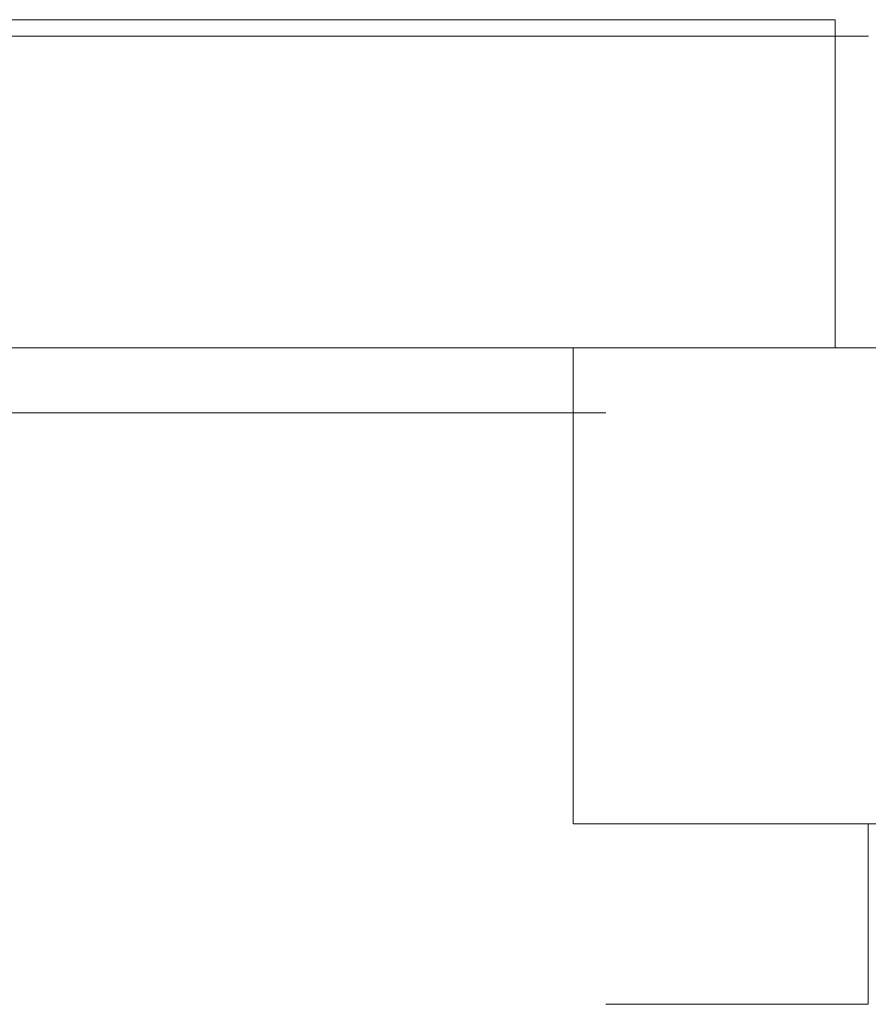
# Model space of a CAD drawing. Header units: millimetres. Extents: x 4 to 1188, y 1 to 840.
# Tile 232 of 256: x 896.54 to 898.39, y 381.59 to 383.73. Entities that reach past the tile are written whole.
import ezdxf

# ---------------------------------------------------------------- set-up
doc = ezdxf.new("R2010")
doc.units = ezdxf.units.MM
doc.layers.add('1', color=7, linetype='Continuous')

msp = doc.modelspace()

# ---------------------------------------------------------------- linework, layer by layer
at = {"layer": '1', "color": 154, "linetype": 'Continuous', "lineweight": 13}
for p, q in [((897.1709, 383.733), (898.3138, 383.733)), ((897.1709, 383.733), (898.3138, 383.733)), ((897.1709, 383.733), (898.3138, 383.733)), ((898.3138, 383.0188), (898.3138, 383.733)), ((898.3138, 383.0188), (898.3138, 383.733)), ((898.3138, 383.0188), (898.3138, 383.733)), ((898.3138, 383.733), (898.314, 383.733)), ((898.3138, 383.733), (898.314, 383.733)), ((898.3138, 383.733), (898.314, 383.733)), ((898.314, 383.733), (898.314, 383.0188)), ((898.314, 383.0188), (898.314, 383.733)), ((898.314, 383.0188), (898.314, 383.733)), ((898.314, 383.0188), (898.314, 383.733)), ((898.314, 383.733), (898.314, 383.0188)), ((898.314, 383.733), (898.314, 383.0188)), ((898.3863, 383.6973), (892.5292, 383.6973)), ((892.5997, 383.0188), (898.314, 383.0188)), ((892.5997, 383.0188), (898.314, 383.0188)), ((892.5997, 383.0188), (898.314, 383.0188)), ((897.7429, 383.0188), (897.7429, 381.983)), ((898.3138, 383.0188), (898.4264, 383.0188)), ((898.3138, 383.0188), (898.4264, 383.0188)), ((898.3138, 383.0188), (898.4264, 383.0188)), ((898.314, 383.0188), (898.3138, 383.0188)), ((898.314, 383.0188), (898.3138, 383.0188)), ((898.314, 383.0188), (898.3138, 383.0188)), ((897.8143, 382.8776), (896.0644, 382.8776)), ((897.8143, 382.8776), (896.0644, 382.8776)), ((896.0644, 382.8776), (897.8143, 382.8776)), ((896.0644, 382.8776), (897.8143, 382.8776)), ((896.0644, 382.8776), (897.8143, 382.8776)), ((897.8143, 382.8776), (896.0644, 382.8776)), ((897.7429, 381.983), (898.4257, 381.983)), ((898.3858, 381.5902), (898.3858, 381.983)), ((898.3858, 381.983), (898.3858, 381.5902)), ((898.3858, 381.5902), (898.3858, 381.983)), ((898.3858, 381.5902), (898.3858, 381.983)), ((898.3858, 381.983), (898.3858, 381.5902)), ((898.3858, 381.983), (898.3858, 381.5902)), ((898.3858, 381.5902), (897.8143, 381.5902)), ((898.3858, 381.5902), (897.8143, 381.5902)), ((898.3858, 381.5902), (897.8143, 381.5902))]:
    msp.add_line(p, q, dxfattribs=at)
for points, knots in [([(893.7425, 383.733), (893.7425, 383.733), (893.759, 383.733), (893.8085, 383.733), (893.9377, 383.733), (894.1254, 383.733), (894.3642, 383.733), (894.6449, 383.733), (894.9569, 383.733), (895.2881, 383.733), (895.6258, 383.733), (895.957, 383.733), (896.269, 383.733), (896.5497, 383.733), (896.7885, 383.733), (896.9761, 383.733), (897.1053, 383.733), (897.1547, 383.733), (897.1711, 383.733), (897.1711, 383.733)], [0, 0, 0, 0.03125, 0.0625, 0.125, 0.1875, 0.25, 0.3125, 0.375, 0.4375, 0.5, 0.5625, 0.625, 0.6875, 0.75, 0.8125, 0.875, 0.9375, 0.96875, 1, 1, 1]), ([(893.7425, 383.733), (893.7425, 383.733), (893.759, 383.733), (893.8085, 383.733), (893.9377, 383.733), (894.1254, 383.733), (894.3642, 383.733), (894.6449, 383.733), (894.9569, 383.733), (895.2881, 383.733), (895.6258, 383.733), (895.957, 383.733), (896.269, 383.733), (896.5497, 383.733), (896.7885, 383.733), (896.9761, 383.733), (897.1053, 383.733), (897.1547, 383.733), (897.1711, 383.733), (897.1711, 383.733)], [0, 0, 0, 0.03125, 0.0625, 0.125, 0.1875, 0.25, 0.3125, 0.375, 0.4375, 0.5, 0.5625, 0.625, 0.6875, 0.75, 0.8125, 0.875, 0.9375, 0.96875, 1, 1, 1]), ([(893.7425, 383.733), (893.7425, 383.733), (893.759, 383.733), (893.8085, 383.733), (893.9377, 383.733), (894.1254, 383.733), (894.3642, 383.733), (894.6449, 383.733), (894.9569, 383.733), (895.2881, 383.733), (895.6258, 383.733), (895.957, 383.733), (896.269, 383.733), (896.5497, 383.733), (896.7885, 383.733), (896.9761, 383.733), (897.1053, 383.733), (897.1547, 383.733), (897.1711, 383.733), (897.1711, 383.733)], [0, 0, 0, 0.03125, 0.0625, 0.125, 0.1875, 0.25, 0.3125, 0.375, 0.4375, 0.5, 0.5625, 0.625, 0.6875, 0.75, 0.8125, 0.875, 0.9375, 0.96875, 1, 1, 1]), ([(897.8143, 381.5902), (897.8143, 381.5902), (897.8171, 381.5902), (897.8253, 381.5902), (897.8468, 381.5902), (897.878, 381.5902), (897.9178, 381.5902), (897.9646, 381.5902), (898.0166, 381.5902), (898.0718, 381.5902), (898.1281, 381.5902), (898.1833, 381.5902), (898.2353, 381.5902), (898.2821, 381.5902), (898.3219, 381.5902), (898.3532, 381.5902), (898.3748, 381.5902), (898.383, 381.5902), (898.3857, 381.5902), (898.3858, 381.5902)], [0, 0, 0, 0.030949, 0.062256, 0.124871, 0.187486, 0.250101, 0.312716, 0.375331, 0.437946, 0.500561, 0.563176, 0.62579, 0.688405, 0.75102, 0.813635, 0.87625, 0.938865, 0.970173, 1, 1, 1]), ([(897.8143, 381.5902), (897.8143, 381.5902), (897.8171, 381.5902), (897.8253, 381.5902), (897.8468, 381.5902), (897.878, 381.5902), (897.9178, 381.5902), (897.9646, 381.5902), (898.0166, 381.5902), (898.0718, 381.5902), (898.1281, 381.5902), (898.1833, 381.5902), (898.2353, 381.5902), (898.2821, 381.5902), (898.3219, 381.5902), (898.3532, 381.5902), (898.3748, 381.5902), (898.383, 381.5902), (898.3857, 381.5902), (898.3858, 381.5902)], [0, 0, 0, 0.030949, 0.062256, 0.124871, 0.187486, 0.250101, 0.312716, 0.375331, 0.437946, 0.500561, 0.563176, 0.62579, 0.688405, 0.75102, 0.813635, 0.87625, 0.938865, 0.970173, 1, 1, 1]), ([(897.8143, 381.5902), (897.8143, 381.5902), (897.8171, 381.5902), (897.8253, 381.5902), (897.8468, 381.5902), (897.878, 381.5902), (897.9178, 381.5902), (897.9646, 381.5902), (898.0166, 381.5902), (898.0718, 381.5902), (898.1281, 381.5902), (898.1833, 381.5902), (898.2353, 381.5902), (898.2821, 381.5902), (898.3219, 381.5902), (898.3532, 381.5902), (898.3748, 381.5902), (898.383, 381.5902), (898.3857, 381.5902), (898.3858, 381.5902)], [0, 0, 0, 0.030949, 0.062256, 0.124871, 0.187486, 0.250101, 0.312716, 0.375331, 0.437946, 0.500561, 0.563176, 0.62579, 0.688405, 0.75102, 0.813635, 0.87625, 0.938865, 0.970173, 1, 1, 1])]:
    msp.add_open_spline(points, degree=2, knots=knots, dxfattribs=at)
msp.add_open_spline([(892.5997, 383.0188), (892.5997, 383.0188), (892.6272, 383.0188), (892.682, 383.0188), (892.7636, 383.0188), (892.871, 383.0188), (893.0034, 383.0188), (893.1594, 383.0188), (893.3375, 383.0188), (893.536, 383.0188), (893.753, 383.0188), (893.9865, 383.0188), (894.2341, 383.0188), (894.4934, 383.0188), (894.7621, 383.0188), (895.0374, 383.0188), (895.3168, 383.0188), (895.5975, 383.0188), (895.8769, 383.0188), (896.1522, 383.0188), (896.4208, 383.0188), (896.6802, 383.0188), (896.9277, 383.0188), (897.1611, 383.0188), (897.3781, 383.0188), (897.5766, 383.0188), (897.7547, 383.0188), (897.9106, 383.0188), (898.0429, 383.0188), (898.1503, 383.0188), (898.2318, 383.0188), (898.2865, 383.0188), (898.314, 383.0188), (898.314, 383.0188)], degree=2, dxfattribs=at)
msp.add_open_spline([(892.5997, 383.0188), (892.5997, 383.0188), (892.6272, 383.0188), (892.682, 383.0188), (892.7636, 383.0188), (892.871, 383.0188), (893.0034, 383.0188), (893.1594, 383.0188), (893.3375, 383.0188), (893.536, 383.0188), (893.753, 383.0188), (893.9865, 383.0188), (894.2341, 383.0188), (894.4934, 383.0188), (894.7621, 383.0188), (895.0374, 383.0188), (895.3168, 383.0188), (895.5975, 383.0188), (895.8769, 383.0188), (896.1522, 383.0188), (896.4208, 383.0188), (896.6802, 383.0188), (896.9277, 383.0188), (897.1611, 383.0188), (897.3781, 383.0188), (897.5766, 383.0188), (897.7547, 383.0188), (897.9106, 383.0188), (898.0429, 383.0188), (898.1503, 383.0188), (898.2318, 383.0188), (898.2865, 383.0188), (898.314, 383.0188), (898.314, 383.0188)], degree=2, dxfattribs=at)
msp.add_open_spline([(892.5997, 383.0188), (892.5997, 383.0188), (892.6272, 383.0188), (892.682, 383.0188), (892.7636, 383.0188), (892.871, 383.0188), (893.0034, 383.0188), (893.1594, 383.0188), (893.3375, 383.0188), (893.536, 383.0188), (893.753, 383.0188), (893.9865, 383.0188), (894.2341, 383.0188), (894.4934, 383.0188), (894.7621, 383.0188), (895.0374, 383.0188), (895.3168, 383.0188), (895.5975, 383.0188), (895.8769, 383.0188), (896.1522, 383.0188), (896.4208, 383.0188), (896.6802, 383.0188), (896.9277, 383.0188), (897.1611, 383.0188), (897.3781, 383.0188), (897.5766, 383.0188), (897.7547, 383.0188), (897.9106, 383.0188), (898.0429, 383.0188), (898.1503, 383.0188), (898.2318, 383.0188), (898.2865, 383.0188), (898.314, 383.0188), (898.314, 383.0188)], degree=2, dxfattribs=at)

doc.saveas('drawing.dxf')
